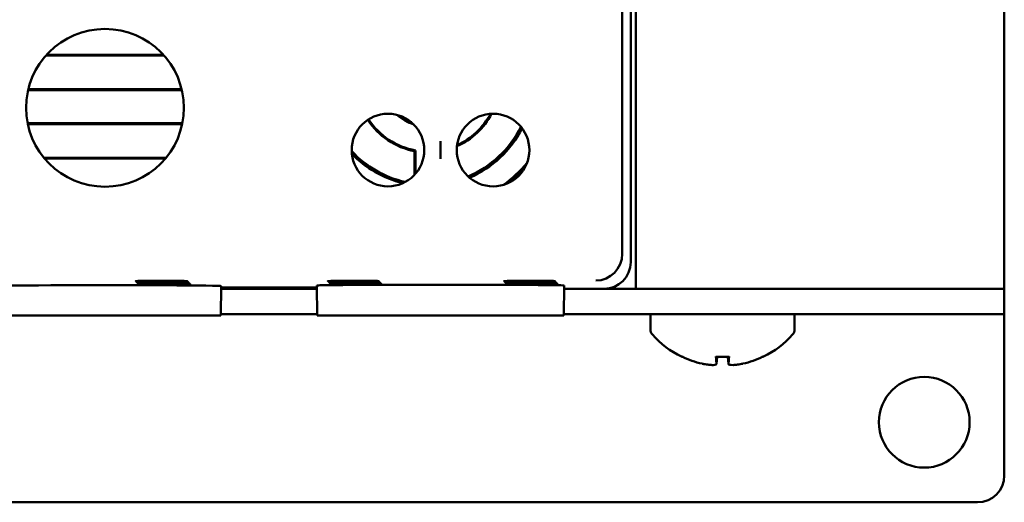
# Model space of a CAD drawing. Header units: inches. Extents: x 1.3 to 23.8, y 0.4 to 18.6.
# Tile 6 of 24: x 10.1 to 12, y 7.3 to 8.2. Entities that reach past the tile are written whole.
import ezdxf

# ---------------------------------------------------------------- set-up
doc = ezdxf.new("R2010")
doc.units = ezdxf.units.IN
doc.header["$LTSCALE"] = 0.8
doc.header["$MEASUREMENT"] = 0
doc.layers.add('Visible (ANSI)', color=7, linetype='Continuous', lineweight=50)

msp = doc.modelspace()

# ---------------------------------------------------------------- linework, layer by layer
at = {"layer": 'Visible (ANSI)'}
for p, q in [((11.9574, 7.6571), (11.9574, 11.1571)), ((11.2416, 11.0913), (11.2416, 7.7229)), ((11.2669, 8.5571), (11.2669, 7.6571)), ((11.2574, 7.7071), (11.2574, 8.5271)), ((10.3832, 8.0939), (10.1616, 8.0939)), ((10.3818, 8.0955), (10.163, 8.0955)), ((10.1283, 8.0292), (10.4165, 8.0292)), ((10.1287, 8.0308), (10.4161, 8.0308)), ((10.4174, 7.9674), (10.1274, 7.9674)), ((10.4171, 7.9658), (10.1277, 7.9658)), ((10.9011, 7.9334), (10.9011, 7.9006)), ((10.8524, 7.8706), (10.8524, 7.9149)), ((10.8542, 7.9165), (10.8542, 7.8727)), ((10.1579, 7.9027), (10.387, 7.9027)), ((10.1592, 7.9011), (10.3856, 7.9011)), ((10.4894, 7.6071), (10.4899, 7.6621)), ((10.4898, 7.6571), (10.6697, 7.6571)), ((10.4899, 7.6598), (10.6696, 7.6598)), ((10.6696, 7.6586), (10.4899, 7.6586)), ((10.6701, 7.6071), (10.6696, 7.6633)), ((10.7311, 7.6712), (10.7311, 7.672)), ((10.7311, 7.672), (10.7439, 7.672)), ((10.7439, 7.6712), (10.7311, 7.6712)), ((10.7328, 7.6694), (10.7328, 7.6703)), ((10.7328, 7.6703), (10.7457, 7.6703)), ((10.7457, 7.6694), (10.7328, 7.6694)), ((10.7346, 7.6677), (10.7346, 7.6685)), ((10.7346, 7.6685), (10.7474, 7.6685)), ((10.7474, 7.6677), (10.7346, 7.6677)), ((10.7363, 7.6668), (10.7492, 7.6668)), ((10.7363, 7.6659), (10.7363, 7.6668)), ((10.7492, 7.6659), (10.7363, 7.6659)), ((10.7439, 7.6712), (10.7439, 7.672)), ((10.7457, 7.6694), (10.7457, 7.6703)), ((10.7474, 7.6677), (10.7474, 7.6685)), ((10.7492, 7.6659), (10.7492, 7.6668)), ((10.8026, 7.6645), (10.9995, 7.6645)), ((11.0611, 7.672), (11.0739, 7.672)), ((11.0611, 7.6712), (11.0611, 7.672)), ((11.0739, 7.6712), (11.0611, 7.6712)), ((11.0628, 7.6703), (11.0757, 7.6703)), ((11.0628, 7.6694), (11.0628, 7.6703)), ((11.0757, 7.6694), (11.0628, 7.6694)), ((11.0646, 7.6677), (11.0646, 7.6685)), ((11.0646, 7.6685), (11.0774, 7.6685)), ((11.0774, 7.6677), (11.0646, 7.6677)), ((11.0663, 7.6668), (11.0792, 7.6668)), ((11.0663, 7.6659), (11.0663, 7.6668)), ((11.0792, 7.6659), (11.0663, 7.6659)), ((11.0739, 7.6712), (11.0739, 7.672)), ((11.0757, 7.6694), (11.0757, 7.6703)), ((11.0774, 7.6677), (11.0774, 7.6685)), ((11.0792, 7.6659), (11.0792, 7.6668)), ((11.132, 7.6071), (11.1325, 7.6633)), ((11.1325, 7.6571), (11.2074, 7.6571)), ((11.2669, 7.6571), (11.2074, 7.6571)), ((11.9374, 7.6571), (11.2669, 7.6571)), ((11.9574, 7.6571), (11.9374, 7.6571)), ((11.9574, 7.6093), (11.9574, 7.6571)), ((10.0654, 7.6071), (10.4894, 7.6071)), ((10.4894, 7.6093), (10.6701, 7.6093)), ((10.6701, 7.6071), (10.8026, 7.6071)), ((10.9995, 7.6071), (10.8026, 7.6071)), ((10.9995, 7.6071), (11.132, 7.6071)), ((11.1321, 7.6093), (11.3587, 7.6093)), ((11.2944, 7.5812), (11.2944, 7.6093)), ((11.5001, 7.6093), (11.3587, 7.6093)), ((11.5001, 7.6093), (11.9074, 7.6093)), ((11.5644, 7.5812), (11.5644, 7.6093)), ((11.9574, 7.6093), (11.9074, 7.6093)), ((11.9574, 7.6093), (11.9574, 7.3071)), ((11.9574, 7.6093), (11.9574, 7.6093)), ((11.4172, 7.5295), (11.4416, 7.5295)), ((11.4184, 7.5165), (11.4195, 7.5295)), ((11.4404, 7.5165), (11.4393, 7.5295)), ((11.9074, 7.2571), (9.2074, 7.2571))]:
    msp.add_line(p, q, dxfattribs=at)
for centre, radius in [((10.2724, 7.9961), 0.1478), ((10.8026, 7.917), 0.068), ((10.9995, 7.917), 0.068), ((11.8074, 7.4071), 0.085)]:
    msp.add_circle(centre, radius, dxfattribs=at)
for centre, radius, start, end in [((10.8774, 8.0471), 0.1345, 213.1542, 259.2879), ((10.8774, 8.0471), 0.1327, 213.1559, 259.9388), ((10.8774, 8.0471), 0.0863, 228.0989, 252.1241), ((10.8774, 8.0471), 0.084, 231.8102, 248.4128), ((10.8774, 8.0471), 0.1345, 293.8753, 332.4941), ((10.8774, 8.0471), 0.1327, 294.3443, 332.0251), ((10.8774, 8.0471), 0.1945, 292.7496, 333.6197), ((10.8774, 8.0471), 0.1978, 293.1952, 333.1742), ((10.8774, 8.0471), 0.1945, 222.782, 257.4411), ((10.8774, 8.0471), 0.1978, 223.9422, 256.2808), ((10.8774, 8.0471), 0.2412, 305.9835, 320.3859), ((10.8774, 8.0471), 0.2445, 308.7859, 317.5834), ((11.3094, 7.5812), 0.015, 180, 221.6116), ((11.4294, 7.6878), 0.1755, 221.6116, 244.0262), ((11.4294, 7.6878), 0.1755, 295.9738, 318.3884), ((11.5494, 7.5812), 0.015, 318.3884, 0), ((11.355, 7.5351), 0.0056, 244.0262, 266.9688), ((11.5038, 7.5351), 0.0056, 273.0312, 295.9738), ((11.9074, 7.3071), 0.05, 270, 0)]:
    msp.add_arc(centre, radius, start, end, dxfattribs=at)
for centre, major_axis, ratio, start_param, end_param in [((11.192, 7.7225), (0.0192, 0.0463), 0.987735, 3.538674, 5.100744), ((11.1916, 7.7229), (0.0354, -0.0354), 0.999924, 0.77671, 0.78536), ((11.2074, 7.7071), (0.0354, -0.0354), 0.999924, 5.497825, 7.068545), ((10.2774, 7.6621), (0.2125, 0), 0.008727, 6.283109, 9.424854), ((10.8026, 7.6633), (0.133, 0), 0.008727, 1.570796, 3.141669), ((10.9995, 7.6633), (0.133, 0), 0.008727, 6.283109, 7.853982), ((11.429, 7.6872), (-0.1419, 0.103), 0.994184, 1.750128, 1.978889), ((11.4357, 7.6872), (-0.0153, -0.1747), 0.063267, 5.837382, 6.066143), ((11.4231, 7.6872), (0.0153, -0.1747), 0.063267, 0.217042, 0.445804), ((11.4298, 7.6872), (-0.1419, -0.103), 0.994184, 1.162703, 1.391464)]:
    msp.add_ellipse(centre, major_axis=major_axis, ratio=ratio, start_param=start_param, end_param=end_param, dxfattribs=at)
msp.add_open_spline([(10.8524, 7.9149), (10.8533, 7.9157), (10.8542, 7.9165)], degree=2, dxfattribs=at)
for points, knots in [([(10.3782, 7.672), (10.3829, 7.672), (10.3876, 7.672), (10.3982, 7.672), (10.4038, 7.672), (10.4137, 7.6719), (10.4178, 7.6718), (10.4239, 7.6717), (10.4258, 7.6717), (10.4272, 7.6716), (10.4267, 7.6715), (10.4233, 7.6714), (10.4203, 7.6714), (10.4125, 7.6713), (10.4077, 7.6712), (10.3967, 7.6712), (10.3906, 7.6712), (10.378, 7.6712), (10.3716, 7.6712), (10.3594, 7.6712), (10.3537, 7.6712), (10.3436, 7.6713), (10.3394, 7.6713), (10.333, 7.6714), (10.3309, 7.6715), (10.3292, 7.6716), (10.3295, 7.6716), (10.3327, 7.6717), (10.3354, 7.6718), (10.3413, 7.6719), (10.3438, 7.6719), (10.3492, 7.6719), (10.3522, 7.6719), (10.3554, 7.672), (10.361, 7.672), (10.3671, 7.672), (10.375, 7.672), (10.3766, 7.672), (10.3782, 7.672)], [0.060561, 0.060561, 0.060561, 0.060561, 0.0964888, 0.0964888, 0.144728, 0.144728, 0.1929677, 0.1929677, 0.2412113, 0.2412113, 0.2894602, 0.2894602, 0.3377125, 0.3377125, 0.3859646, 0.3859646, 0.4342127, 0.4342127, 0.4824551, 0.4824551, 0.5306933, 0.5306933, 0.5789308, 0.5789308, 0.6271715, 0.6271715, 0.6754172, 0.6754172, 0.7236667, 0.7236667, 0.7509825, 0.7509825, 0.7783016, 0.7783016, 0.7783016, 0.8265483, 0.8265483, 0.8388626, 0.8388626, 0.8388626, 0.8388626]), ([(10.38, 7.6703), (10.3847, 7.6703), (10.3893, 7.6703), (10.3999, 7.6702), (10.4056, 7.6702), (10.4154, 7.6701), (10.4196, 7.6701), (10.4256, 7.67), (10.4276, 7.6699), (10.429, 7.6698), (10.4285, 7.6698), (10.425, 7.6697), (10.4221, 7.6696), (10.4143, 7.6695), (10.4094, 7.6695), (10.3984, 7.6694), (10.3923, 7.6694), (10.3798, 7.6694), (10.3734, 7.6694), (10.3612, 7.6694), (10.3554, 7.6695), (10.3454, 7.6695), (10.3411, 7.6696), (10.3347, 7.6697), (10.3326, 7.6697), (10.3309, 7.6698), (10.3313, 7.6699), (10.3344, 7.67), (10.3371, 7.6701), (10.3431, 7.6701), (10.3455, 7.6701), (10.351, 7.6702), (10.3539, 7.6702), (10.3571, 7.6702), (10.3627, 7.6702), (10.3688, 7.6703), (10.3767, 7.6703), (10.3783, 7.6703), (10.38, 7.6703)], [0.0605897, 0.0605897, 0.0605897, 0.0605897, 0.0965495, 0.0965495, 0.1448186, 0.1448186, 0.1930883, 0.1930883, 0.241362, 0.241362, 0.2896411, 0.2896411, 0.3379239, 0.3379239, 0.3862065, 0.3862065, 0.434485, 0.434485, 0.4827576, 0.4827576, 0.5310259, 0.5310259, 0.5792933, 0.5792933, 0.6275641, 0.6275641, 0.6758399, 0.6758399, 0.7241199, 0.7241199, 0.7514528, 0.7514528, 0.7787892, 0.7787892, 0.7787892, 0.8270663, 0.8270663, 0.8393789, 0.8393789, 0.8393789, 0.8393789]), ([(10.3817, 7.6685), (10.3864, 7.6685), (10.3911, 7.6685), (10.4017, 7.6685), (10.4074, 7.6685), (10.4172, 7.6684), (10.4213, 7.6684), (10.4274, 7.6683), (10.4294, 7.6682), (10.4308, 7.6681), (10.4303, 7.668), (10.4268, 7.6679), (10.4239, 7.6679), (10.416, 7.6678), (10.4112, 7.6678), (10.4002, 7.6677), (10.3941, 7.6677), (10.3815, 7.6677), (10.3751, 7.6677), (10.3629, 7.6677), (10.3571, 7.6677), (10.3471, 7.6678), (10.3428, 7.6678), (10.3365, 7.6679), (10.3344, 7.668), (10.3326, 7.6681), (10.333, 7.6682), (10.3361, 7.6683), (10.3389, 7.6683), (10.3448, 7.6684), (10.3473, 7.6684), (10.3527, 7.6684), (10.3557, 7.6685), (10.3588, 7.6685), (10.3644, 7.6685), (10.3706, 7.6685), (10.3785, 7.6685), (10.3801, 7.6685), (10.3817, 7.6685)], [0.0606186, 0.0606186, 0.0606186, 0.0606186, 0.0966101, 0.0966101, 0.1449093, 0.1449093, 0.1932089, 0.1932089, 0.2415126, 0.2415126, 0.2898219, 0.2898219, 0.3381352, 0.3381352, 0.3864484, 0.3864484, 0.4347573, 0.4347573, 0.4830602, 0.4830602, 0.5313585, 0.5313585, 0.5796559, 0.5796559, 0.6279566, 0.6279566, 0.6762627, 0.6762627, 0.7245731, 0.7245731, 0.7519231, 0.7519231, 0.7792769, 0.7792769, 0.7792769, 0.8275844, 0.8275844, 0.8398955, 0.8398955, 0.8398955, 0.8398955]), ([(10.3834, 7.6668), (10.3882, 7.6668), (10.3928, 7.6668), (10.4035, 7.6667), (10.4091, 7.6667), (10.419, 7.6666), (10.4231, 7.6666), (10.4292, 7.6665), (10.4311, 7.6665), (10.4326, 7.6663), (10.432, 7.6663), (10.4286, 7.6662), (10.4257, 7.6661), (10.4178, 7.666), (10.413, 7.666), (10.4019, 7.666), (10.3958, 7.6659), (10.3832, 7.6659), (10.3769, 7.6659), (10.3646, 7.666), (10.3589, 7.666), (10.3488, 7.666), (10.3446, 7.6661), (10.3382, 7.6662), (10.3361, 7.6662), (10.3343, 7.6663), (10.3347, 7.6664), (10.3378, 7.6665), (10.3406, 7.6666), (10.3465, 7.6666), (10.349, 7.6667), (10.3544, 7.6667), (10.3574, 7.6667), (10.3606, 7.6667), (10.3662, 7.6668), (10.3723, 7.6668), (10.3802, 7.6668), (10.3818, 7.6668), (10.3834, 7.6668)], [0.0606477, 0.0606477, 0.0606477, 0.0606477, 0.0966708, 0.0966708, 0.145, 0.145, 0.1933295, 0.1933295, 0.2416632, 0.2416632, 0.2900027, 0.2900027, 0.3383465, 0.3383465, 0.3866902, 0.3866902, 0.4350297, 0.4350297, 0.4833628, 0.4833628, 0.5316911, 0.5316911, 0.5800183, 0.5800183, 0.628349, 0.628349, 0.6766854, 0.6766854, 0.7250263, 0.7250263, 0.7523934, 0.7523934, 0.7797645, 0.7797645, 0.7797645, 0.8281025, 0.8281025, 0.8404122, 0.8404122, 0.8404122, 0.8404122]), ([(10.7311, 7.6712), (10.7249, 7.6712), (10.719, 7.6712), (10.7081, 7.6713), (10.7034, 7.6713), (10.6958, 7.6714), (10.693, 7.6714), (10.6896, 7.6715), (10.6892, 7.6716), (10.6907, 7.6717), (10.6926, 7.6717), (10.6987, 7.6718), (10.7028, 7.6719), (10.7111, 7.6719), (10.7148, 7.672), (10.7227, 7.672), (10.7268, 7.672), (10.7311, 7.672)], [0.0000418, 0.0000418, 0.0000418, 0.0000418, 0.0475528, 0.0475528, 0.0951059, 0.0951059, 0.1426606, 0.1426606, 0.1902173, 0.1902173, 0.237775, 0.237775, 0.2853322, 0.2853322, 0.3180771, 0.3180771, 0.3507779, 0.3507779, 0.3507779, 0.3507779]), ([(10.7328, 7.6694), (10.7266, 7.6694), (10.7207, 7.6695), (10.7099, 7.6695), (10.7051, 7.6695), (10.6975, 7.6696), (10.6947, 7.6697), (10.6914, 7.6698), (10.6909, 7.6698), (10.6924, 7.6699), (10.6944, 7.67), (10.7005, 7.6701), (10.7045, 7.6701), (10.7128, 7.6702), (10.7165, 7.6702), (10.7244, 7.6702), (10.7286, 7.6703), (10.7328, 7.6703)], [0.0000367, 0.0000367, 0.0000367, 0.0000367, 0.047583, 0.047583, 0.0951662, 0.0951662, 0.1427512, 0.1427512, 0.1903381, 0.1903381, 0.237926, 0.237926, 0.2855135, 0.2855135, 0.3182792, 0.3182792, 0.351006, 0.351006, 0.351006, 0.351006]), ([(10.7346, 7.6677), (10.7284, 7.6677), (10.7224, 7.6677), (10.7116, 7.6678), (10.7069, 7.6678), (10.6992, 7.6679), (10.6964, 7.6679), (10.6931, 7.668), (10.6926, 7.6681), (10.6941, 7.6682), (10.6961, 7.6683), (10.7022, 7.6684), (10.7063, 7.6684), (10.7145, 7.6684), (10.7182, 7.6685), (10.7262, 7.6685), (10.7303, 7.6685), (10.7346, 7.6685)], [0.0000315, 0.0000315, 0.0000315, 0.0000315, 0.0476132, 0.0476132, 0.0952266, 0.0952266, 0.1428417, 0.1428417, 0.1904588, 0.1904588, 0.238077, 0.238077, 0.2856948, 0.2856948, 0.3184813, 0.3184813, 0.3512342, 0.3512342, 0.3512342, 0.3512342]), ([(10.7363, 7.6659), (10.7301, 7.6659), (10.7242, 7.666), (10.7133, 7.666), (10.7086, 7.6661), (10.7009, 7.6661), (10.6981, 7.6662), (10.6948, 7.6663), (10.6943, 7.6663), (10.6958, 7.6665), (10.6978, 7.6665), (10.7039, 7.6666), (10.708, 7.6666), (10.7163, 7.6667), (10.72, 7.6667), (10.7279, 7.6668), (10.7321, 7.6668), (10.7363, 7.6668)], [0.0000263, 0.0000263, 0.0000263, 0.0000263, 0.0476434, 0.0476434, 0.095287, 0.095287, 0.1429322, 0.1429322, 0.1905796, 0.1905796, 0.238228, 0.238228, 0.2858761, 0.2858761, 0.3186834, 0.3186834, 0.3514624, 0.3514624, 0.3514624, 0.3514624]), ([(10.7439, 7.672), (10.7501, 7.672), (10.7561, 7.672), (10.7669, 7.6719), (10.7716, 7.6719), (10.7792, 7.6718), (10.7821, 7.6718), (10.7854, 7.6716), (10.7858, 7.6716), (10.7843, 7.6715), (10.7824, 7.6714), (10.7763, 7.6713), (10.7722, 7.6713), (10.7639, 7.6712), (10.7602, 7.6712), (10.7523, 7.6712), (10.7482, 7.6712), (10.7439, 7.6712)], [0.0000443, 0.0000443, 0.0000443, 0.0000443, 0.0475535, 0.0475535, 0.0951083, 0.0951083, 0.1426655, 0.1426655, 0.190225, 0.190225, 0.2377854, 0.2377854, 0.2853449, 0.2853449, 0.3180829, 0.3180829, 0.3507804, 0.3507804, 0.3507804, 0.3507804]), ([(10.7457, 7.6703), (10.7519, 7.6703), (10.7578, 7.6702), (10.7686, 7.6702), (10.7734, 7.6701), (10.781, 7.6701), (10.7838, 7.67), (10.7871, 7.6699), (10.7876, 7.6698), (10.7861, 7.6697), (10.7842, 7.6697), (10.7781, 7.6696), (10.774, 7.6695), (10.7657, 7.6695), (10.762, 7.6695), (10.7541, 7.6694), (10.7499, 7.6694), (10.7457, 7.6694)], [0.0000391, 0.0000391, 0.0000391, 0.0000391, 0.0475837, 0.0475837, 0.0951687, 0.0951687, 0.1427561, 0.1427561, 0.1903458, 0.1903458, 0.2379365, 0.2379365, 0.2855262, 0.2855262, 0.318285, 0.318285, 0.3510086, 0.3510086, 0.3510086, 0.3510086]), ([(10.7474, 7.6685), (10.7536, 7.6685), (10.7596, 7.6685), (10.7704, 7.6684), (10.7751, 7.6684), (10.7828, 7.6683), (10.7856, 7.6683), (10.7889, 7.6682), (10.7894, 7.6681), (10.7879, 7.668), (10.7859, 7.6679), (10.7798, 7.6678), (10.7757, 7.6678), (10.7675, 7.6677), (10.7638, 7.6677), (10.7558, 7.6677), (10.7517, 7.6677), (10.7474, 7.6677)], [0.0000339, 0.0000339, 0.0000339, 0.0000339, 0.0476139, 0.0476139, 0.0952291, 0.0952291, 0.1428466, 0.1428466, 0.1904665, 0.1904665, 0.2380875, 0.2380875, 0.2857075, 0.2857075, 0.3184872, 0.3184872, 0.3512367, 0.3512367, 0.3512367, 0.3512367]), ([(10.7492, 7.6668), (10.7554, 7.6668), (10.7613, 7.6667), (10.7722, 7.6667), (10.7769, 7.6667), (10.7846, 7.6666), (10.7874, 7.6665), (10.7907, 7.6664), (10.7912, 7.6664), (10.7897, 7.6662), (10.7877, 7.6662), (10.7816, 7.6661), (10.7775, 7.6661), (10.7692, 7.666), (10.7655, 7.666), (10.7576, 7.666), (10.7534, 7.6659), (10.7492, 7.6659)], [0.0000288, 0.0000288, 0.0000288, 0.0000288, 0.0476441, 0.0476441, 0.0952894, 0.0952894, 0.1429372, 0.1429372, 0.1905873, 0.1905873, 0.2382385, 0.2382385, 0.2858888, 0.2858888, 0.3186893, 0.3186893, 0.3514649, 0.3514649, 0.3514649, 0.3514649]), ([(11.0611, 7.6712), (11.0549, 7.6712), (11.049, 7.6712), (11.0381, 7.6713), (11.0334, 7.6713), (11.0258, 7.6714), (11.023, 7.6714), (11.0196, 7.6715), (11.0192, 7.6716), (11.0207, 7.6717), (11.0226, 7.6717), (11.0287, 7.6718), (11.0328, 7.6719), (11.0411, 7.6719), (11.0448, 7.672), (11.0527, 7.672), (11.0568, 7.672), (11.0611, 7.672)], [0.0000418, 0.0000418, 0.0000418, 0.0000418, 0.0475528, 0.0475528, 0.0951059, 0.0951059, 0.1426606, 0.1426606, 0.1902173, 0.1902173, 0.237775, 0.237775, 0.2853322, 0.2853322, 0.3180771, 0.3180771, 0.3507779, 0.3507779, 0.3507779, 0.3507779]), ([(11.0628, 7.6694), (11.0566, 7.6694), (11.0507, 7.6695), (11.0399, 7.6695), (11.0351, 7.6695), (11.0275, 7.6696), (11.0247, 7.6697), (11.0214, 7.6698), (11.0209, 7.6698), (11.0224, 7.6699), (11.0244, 7.67), (11.0305, 7.6701), (11.0345, 7.6701), (11.0428, 7.6702), (11.0465, 7.6702), (11.0544, 7.6702), (11.0586, 7.6703), (11.0628, 7.6703)], [0.0000367, 0.0000367, 0.0000367, 0.0000367, 0.047583, 0.047583, 0.0951662, 0.0951662, 0.1427512, 0.1427512, 0.1903381, 0.1903381, 0.237926, 0.237926, 0.2855135, 0.2855135, 0.3182792, 0.3182792, 0.351006, 0.351006, 0.351006, 0.351006]), ([(11.0646, 7.6677), (11.0584, 7.6677), (11.0524, 7.6677), (11.0416, 7.6678), (11.0369, 7.6678), (11.0292, 7.6679), (11.0264, 7.6679), (11.0231, 7.668), (11.0226, 7.6681), (11.0241, 7.6682), (11.0261, 7.6683), (11.0322, 7.6684), (11.0363, 7.6684), (11.0445, 7.6684), (11.0482, 7.6685), (11.0562, 7.6685), (11.0603, 7.6685), (11.0646, 7.6685)], [0.0000315, 0.0000315, 0.0000315, 0.0000315, 0.0476132, 0.0476132, 0.0952266, 0.0952266, 0.1428417, 0.1428417, 0.1904588, 0.1904588, 0.238077, 0.238077, 0.2856948, 0.2856948, 0.3184813, 0.3184813, 0.3512342, 0.3512342, 0.3512342, 0.3512342]), ([(11.0663, 7.6659), (11.0601, 7.6659), (11.0542, 7.666), (11.0433, 7.666), (11.0386, 7.6661), (11.0309, 7.6661), (11.0281, 7.6662), (11.0248, 7.6663), (11.0243, 7.6663), (11.0258, 7.6665), (11.0278, 7.6665), (11.0339, 7.6666), (11.038, 7.6666), (11.0463, 7.6667), (11.05, 7.6667), (11.0579, 7.6668), (11.0621, 7.6668), (11.0663, 7.6668)], [0.0000263, 0.0000263, 0.0000263, 0.0000263, 0.0476434, 0.0476434, 0.095287, 0.095287, 0.1429322, 0.1429322, 0.1905796, 0.1905796, 0.238228, 0.238228, 0.2858761, 0.2858761, 0.3186834, 0.3186834, 0.3514624, 0.3514624, 0.3514624, 0.3514624]), ([(11.0739, 7.672), (11.0801, 7.672), (11.0861, 7.672), (11.0969, 7.6719), (11.1016, 7.6719), (11.1092, 7.6718), (11.1121, 7.6718), (11.1154, 7.6716), (11.1158, 7.6716), (11.1143, 7.6715), (11.1124, 7.6714), (11.1063, 7.6713), (11.1022, 7.6713), (11.0939, 7.6712), (11.0902, 7.6712), (11.0823, 7.6712), (11.0782, 7.6712), (11.0739, 7.6712)], [0.0000443, 0.0000443, 0.0000443, 0.0000443, 0.0475535, 0.0475535, 0.0951083, 0.0951083, 0.1426655, 0.1426655, 0.190225, 0.190225, 0.2377854, 0.2377854, 0.2853449, 0.2853449, 0.3180829, 0.3180829, 0.3507804, 0.3507804, 0.3507804, 0.3507804]), ([(11.0757, 7.6703), (11.0819, 7.6703), (11.0878, 7.6702), (11.0986, 7.6702), (11.1034, 7.6701), (11.111, 7.6701), (11.1138, 7.67), (11.1171, 7.6699), (11.1176, 7.6698), (11.1161, 7.6697), (11.1142, 7.6697), (11.1081, 7.6696), (11.104, 7.6695), (11.0957, 7.6695), (11.092, 7.6695), (11.0841, 7.6694), (11.0799, 7.6694), (11.0757, 7.6694)], [0.0000391, 0.0000391, 0.0000391, 0.0000391, 0.0475837, 0.0475837, 0.0951687, 0.0951687, 0.1427561, 0.1427561, 0.1903458, 0.1903458, 0.2379365, 0.2379365, 0.2855262, 0.2855262, 0.318285, 0.318285, 0.3510086, 0.3510086, 0.3510086, 0.3510086]), ([(11.0774, 7.6685), (11.0836, 7.6685), (11.0896, 7.6685), (11.1004, 7.6684), (11.1051, 7.6684), (11.1128, 7.6683), (11.1156, 7.6683), (11.1189, 7.6682), (11.1194, 7.6681), (11.1179, 7.668), (11.1159, 7.6679), (11.1098, 7.6678), (11.1057, 7.6678), (11.0975, 7.6677), (11.0938, 7.6677), (11.0858, 7.6677), (11.0817, 7.6677), (11.0774, 7.6677)], [0.0000339, 0.0000339, 0.0000339, 0.0000339, 0.0476139, 0.0476139, 0.0952291, 0.0952291, 0.1428466, 0.1428466, 0.1904665, 0.1904665, 0.2380875, 0.2380875, 0.2857075, 0.2857075, 0.3184872, 0.3184872, 0.3512367, 0.3512367, 0.3512367, 0.3512367]), ([(11.0792, 7.6668), (11.0854, 7.6668), (11.0913, 7.6667), (11.1022, 7.6667), (11.1069, 7.6667), (11.1146, 7.6666), (11.1174, 7.6665), (11.1207, 7.6664), (11.1212, 7.6664), (11.1197, 7.6662), (11.1177, 7.6662), (11.1116, 7.6661), (11.1075, 7.6661), (11.0992, 7.666), (11.0955, 7.666), (11.0876, 7.666), (11.0834, 7.6659), (11.0792, 7.6659)], [0.0000288, 0.0000288, 0.0000288, 0.0000288, 0.0476441, 0.0476441, 0.0952894, 0.0952894, 0.1429372, 0.1429372, 0.1905873, 0.1905873, 0.2382385, 0.2382385, 0.2858888, 0.2858888, 0.3186893, 0.3186893, 0.3514649, 0.3514649, 0.3514649, 0.3514649]), ([(11.4172, 7.5295), (11.4172, 7.5295), (11.4171, 7.5296), (11.4171, 7.5299), (11.4171, 7.53), (11.4171, 7.53)], [0.063402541, 0.063402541, 0.063402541, 0.063402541, 0.068700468, 0.068700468, 0.069550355, 0.069550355, 0.069550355, 0.069550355]), ([(11.4417, 7.53), (11.4417, 7.53), (11.4417, 7.5299), (11.4417, 7.5296), (11.4416, 7.5295), (11.4416, 7.5295)], [0.015061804, 0.015061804, 0.015061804, 0.015061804, 0.015911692, 0.015911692, 0.021209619, 0.021209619, 0.021209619, 0.021209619]), ([(11.4184, 7.5168), (11.4185, 7.5161), (11.418, 7.5155), (11.4158, 7.5146), (11.414, 7.5144), (11.4098, 7.5142), (11.407, 7.5144), (11.401, 7.515), (11.3977, 7.5155), (11.3935, 7.5164), (11.3924, 7.5166), (11.3913, 7.5168)], [0, 0, 0, 0, 0.0244853, 0.0244853, 0.0489707, 0.0489707, 0.0733441, 0.0733441, 0.0977174, 0.0977174, 0.1059587, 0.1059587, 0.1059587, 0.1059587]), ([(11.4675, 7.5168), (11.4644, 7.5161), (11.461, 7.5155), (11.4546, 7.5146), (11.4516, 7.5144), (11.4468, 7.5142), (11.4446, 7.5144), (11.4416, 7.515), (11.4408, 7.5155), (11.4404, 7.5164), (11.4404, 7.5166), (11.4405, 7.5168)], [0, 0, 0, 0, 0.0245201, 0.0245201, 0.0490401, 0.0490401, 0.0733788, 0.0733788, 0.0977174, 0.0977174, 0.1059587, 0.1059587, 0.1059587, 0.1059587])]:
    msp.add_open_spline(points, degree=3, knots=knots, dxfattribs=at)

doc.saveas('drawing.dxf')
